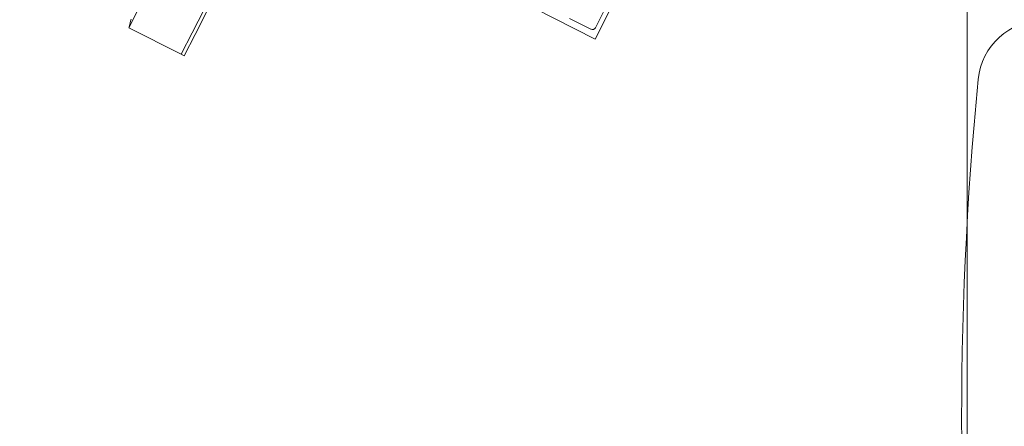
# Model space of a CAD drawing. Header units: millimetres. Extents: x 256092 to 341172, y 103077 to 145077.
# Tile 20 of 139: x 288284 to 288857, y 138318 to 138554. Entities that reach past the tile are written whole.
import ezdxf

# ---------------------------------------------------------------- set-up
doc = ezdxf.new("R2010")
doc.units = ezdxf.units.MM
for name, color, linetype, lineweight in [('I-FURN', 62, 'Continuous', 9), ('MÖÖBEL', 30, 'Continuous', 18), ('Q-SPCQ', 250, 'Continuous', 9)]:
    doc.layers.add(name, color=color, linetype=linetype, lineweight=lineweight)

# ---------------------------------------------------------------- blocks, each defined once
blk = doc.blocks.new('Chair-Task_Seating-Allermuir-Circo-CR1 - CR1-709226-1_ k sisustuse plaan')
at = {"layer": 'I-FURN'}
for centre, radius, start, end in [((209.51, -234.24), 38.1, 275.5556, 0), ((15.32, 1762.17), 2043.93, 263.74702, 275.55561)]:
    blk.add_arc(centre, radius, start, end, dxfattribs=at)
blk = doc.blocks.new('Speciality-Electrical-Apple-iMac - Speciality-Electrical-Apple-iMac-V56-3_ k sisustuse plaan')
at = {"layer": 'Q-SPCQ'}
for p, q in [((-242.49, 0), (-256.5, 0)), ((-256.5, 0), (-256.5, -34)), ((-256.5, 0), (-242.49, 0)), ((-256.5, -34), (-256.5, -36)), ((-256.5, -34), (-242.49, -34)), ((-256.5, -34), (-256.5, -36)), ((-256.5, -34), (-242.49, -34)), ((-256.5, -36), (-256.5, -34)), ((-242.49, -34), (242.49, -34)), ((-242.49, -34), (242.49, -34)), ((-242.49, -36), (-256.5, -36)), ((-252.4, -36), (-256.5, -36)), ((242.49, -36), (-242.49, -36)), ((-139.5, -244.34), (-139.5, -126.7)), ((-135.5, -225.64), (-135.5, -239.55)), ((139.5, -244.34), (-139.5, -244.34)), ((-133.5, -241.53), (-121.5, -241.53))]:
    blk.add_line(p, q, dxfattribs=at)
for centre, major_axis, start_param, end_param in [((-133.5, -239.55), (-2, 0), 0, 1.570796), ((-133.5, -239.32), (2, 0), 3.403392, 3.926991)]:
    blk.add_ellipse(centre, major_axis=major_axis, ratio=0.993572, start_param=start_param, end_param=end_param, dxfattribs=at)
for points in [[(-256.5, 0), (-256.5, 0), (-255.57, 0.22), (-253.01, 0.81), (-251.45, 1.17)], [(-251.45, 1.17), (-253.01, 0.81), (-254.29, 0.51), (-255.16, 0.31)]]:
    blk.add_open_spline(points, degree=3, dxfattribs=at)

msp = doc.modelspace()

# ---------------------------------------------------------------- linework, layer by layer
at = {"layer": 'MÖÖBEL'}
msp.add_lwpolyline([(288274.95, 137617.57), (288834.95, 137617.57), (288834.95, 139017.57), (288274.95, 139017.57)], close=True, dxfattribs=at)

# ---------------------------------------------------------------- block references
at = {"layer": 'I-FURN', "xscale": -1, "rotation": 270}
msp.add_blockref('Chair-Task_Seating-Allermuir-Circo-CR1 - CR1-709226-1_ k sisustuse plaan', (289113.46, 138305.86), dxfattribs=at)
at = {"layer": 'MÖÖBEL', "rotation": 63.02050317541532}
msp.add_blockref('Speciality-Electrical-Apple-iMac - Speciality-Electrical-Apple-iMac-V56-3_ k sisustuse plaan', (288464.27, 138777.72), dxfattribs=at)

doc.saveas('drawing.dxf')
